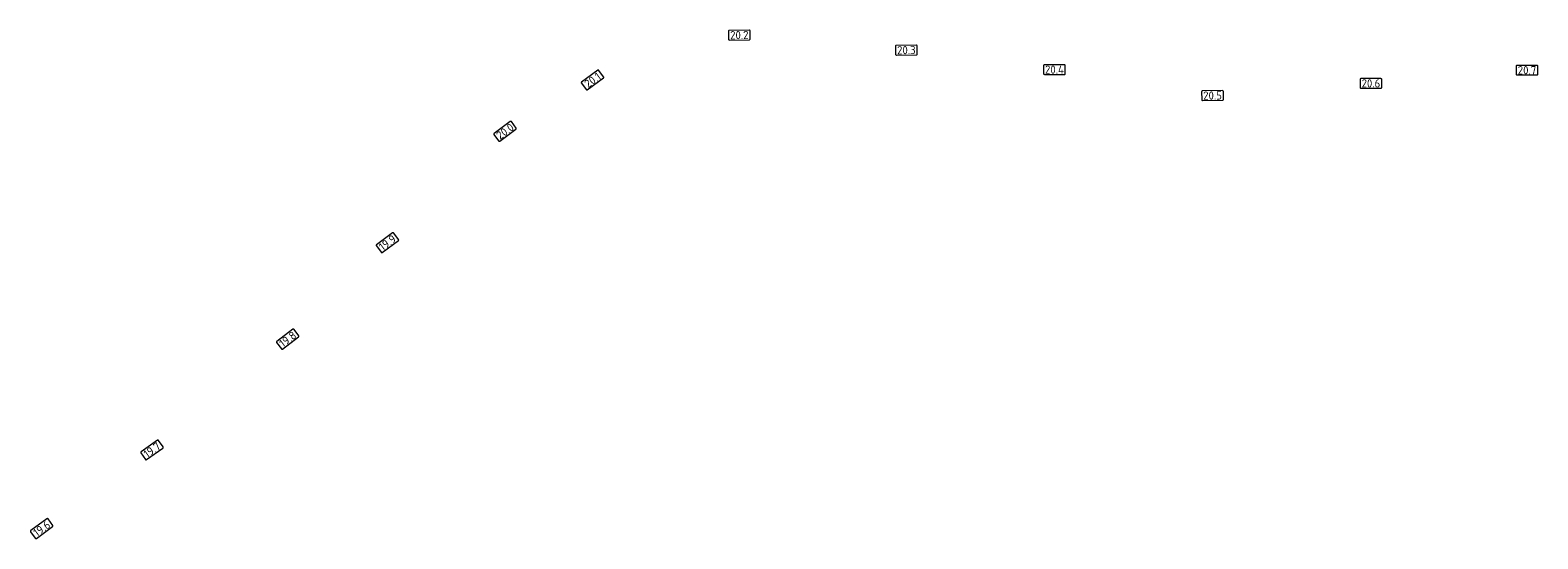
# Model space of a CAD drawing. Header units: metres. Extents: x 125464 to 129424, y 451243 to 452294.
# Tile 1 of 4: x 125464 to 126455, y 451243 to 451578. Entities that reach past the tile are written whole.
import ezdxf
from ezdxf.enums import TextEntityAlignment as Align

# ---------------------------------------------------------------- set-up
doc = ezdxf.new("R2010")
doc.units = ezdxf.units.M
doc.layers.add('B-WE-OG-WEG-G', color=7, linetype='Continuous', lineweight=18)
doc.layers.add('B-WE-VW-HECTOMETRERING-S', color=82, linetype='Continuous', lineweight=25)
doc.styles.add('NLCS-ISO', font='NLCS-ISO.ttf')

# ---------------------------------------------------------------- blocks, each defined once
blk = doc.blocks.new('SVW-HECTOMETERPAAL_INVUL-SO')
at = {"lineweight": 18}
blk.add_lwpolyline([(-2.2, -1.05), (2.2, -1.05, 0.414214), (2.38, -0.87), (2.38, 0.87, 0.414214), (2.2, 1.05), (-2.2, 1.05, 0.414214), (-2.38, 0.87), (-2.38, -0.87, 0.414214)], format="xyb", close=True, dxfattribs=at)
at = {"layer": 'B-WE-OG-WEG-G', "style": 'NLCS-ISO'}
blk.add_attdef('HECTOMETRERING', text='', height=1.8, dxfattribs=at).set_placement((0, 0), align=Align.MIDDLE_CENTER)

msp = doc.modelspace()

# ---------------------------------------------------------------- block references
at = {"layer": 'B-WE-VW-HECTOMETRERING-S'}
ref = msp.add_blockref('SVW-HECTOMETERPAAL_INVUL-SO', (125930.06, 451574.43), dxfattribs=dict(at, xscale=3, yscale=3, zscale=3, rotation=0.8997753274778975))
ref.add_attrib('HECTOMETRERING', '20.2', dxfattribs={"layer": 'B-WE-OG-WEG-G', "color": 82, "height": 5.4, "rotation": 0.89978, "style": 'NLCS-ISO'}).set_placement((125930.06, 451574.43), align=Align.MIDDLE_CENTER)
ref = msp.add_blockref('SVW-HECTOMETERPAAL_INVUL-SO', (126039.93, 451564.54), dxfattribs=dict(at, xscale=3, yscale=3, zscale=3, rotation=1.046600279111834))
ref.add_attrib('HECTOMETRERING', '20.3', dxfattribs={"layer": 'B-WE-OG-WEG-G', "color": 82, "height": 5.4, "rotation": 1.0466, "style": 'NLCS-ISO'}).set_placement((126039.93, 451564.54), align=Align.MIDDLE_CENTER)
ref = msp.add_blockref('SVW-HECTOMETERPAAL_INVUL-SO', (125833.51, 451544.88), dxfattribs=dict(at, xscale=3.000000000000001, yscale=3.000000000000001, zscale=3.000000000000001, rotation=36.43681774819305))
ref.add_attrib('HECTOMETRERING', '20.1', dxfattribs={"layer": 'B-WE-OG-WEG-G', "color": 82, "height": 5.4, "rotation": 36.43682, "style": 'NLCS-ISO'}).set_placement((125833.51, 451544.88), align=Align.MIDDLE_CENTER)
ref = msp.add_blockref('SVW-HECTOMETERPAAL_INVUL-SO', (126137.36, 451551.73), dxfattribs=dict(at, xscale=3, yscale=3, zscale=3, rotation=359.8580872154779))
ref.add_attrib('HECTOMETRERING', '20.4', dxfattribs={"layer": 'B-WE-OG-WEG-G', "color": 82, "height": 5.4, "rotation": 359.85809, "style": 'NLCS-ISO'}).set_placement((126137.36, 451551.73), align=Align.MIDDLE_CENTER)
ref = msp.add_blockref('SVW-HECTOMETERPAAL_INVUL-SO', (126448.23, 451551.34), dxfattribs=dict(at, xscale=3, yscale=3, zscale=3))
ref.add_attrib('HECTOMETRERING', '20.7', dxfattribs={"layer": 'B-WE-OG-WEG-G', "color": 82, "height": 5.4, "style": 'NLCS-ISO'}).set_placement((126448.23, 451551.34), align=Align.MIDDLE_CENTER)
ref = msp.add_blockref('SVW-HECTOMETERPAAL_INVUL-SO', (126345.56, 451542.66), dxfattribs=dict(at, xscale=3, yscale=3, zscale=3))
ref.add_attrib('HECTOMETRERING', '20.6', dxfattribs={"layer": 'B-WE-OG-WEG-G', "color": 82, "height": 5.4, "style": 'NLCS-ISO'}).set_placement((126345.56, 451542.66), align=Align.MIDDLE_CENTER)
ref = msp.add_blockref('SVW-HECTOMETERPAAL_INVUL-SO', (126241.36, 451534.68), dxfattribs=dict(at, xscale=3, yscale=3, zscale=3, rotation=0.5920708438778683))
ref.add_attrib('HECTOMETRERING', '20.5', dxfattribs={"layer": 'B-WE-OG-WEG-G', "color": 82, "height": 5.4, "rotation": 0.59207, "style": 'NLCS-ISO'}).set_placement((126241.36, 451534.68), align=Align.MIDDLE_CENTER)
ref = msp.add_blockref('SVW-HECTOMETERPAAL_INVUL-SO', (125775.95, 451511.15), dxfattribs=dict(at, xscale=3, yscale=3, zscale=3, rotation=36.34839405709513))
ref.add_attrib('HECTOMETRERING', '20.0', dxfattribs={"layer": 'B-WE-OG-WEG-G', "color": 82, "height": 5.4, "rotation": 36.34839, "style": 'NLCS-ISO'}).set_placement((125775.95, 451511.15), align=Align.MIDDLE_CENTER)
ref = msp.add_blockref('SVW-HECTOMETERPAAL_INVUL-SO', (125698.58, 451437.87), dxfattribs=dict(at, xscale=3, yscale=3, zscale=3, rotation=36.45994879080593))
ref.add_attrib('HECTOMETRERING', '19.9', dxfattribs={"layer": 'B-WE-OG-WEG-G', "color": 82, "height": 5.4, "rotation": 36.45995, "style": 'NLCS-ISO'}).set_placement((125698.58, 451437.87), align=Align.MIDDLE_CENTER)
ref = msp.add_blockref('SVW-HECTOMETERPAAL_INVUL-SO', (125632.97, 451374.4), dxfattribs=dict(at, xscale=3, yscale=3, zscale=3, rotation=36.79387349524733))
ref.add_attrib('HECTOMETRERING', '19.8', dxfattribs={"layer": 'B-WE-OG-WEG-G', "color": 82, "height": 5.4, "rotation": 36.79387, "style": 'NLCS-ISO'}).set_placement((125632.97, 451374.4), align=Align.MIDDLE_CENTER)
ref = msp.add_blockref('SVW-HECTOMETERPAAL_INVUL-SO', (125543.71, 451301.5), dxfattribs=dict(at, xscale=3, yscale=3, zscale=3, rotation=35.00000000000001))
ref.add_attrib('HECTOMETRERING', '19.7', dxfattribs={"layer": 'B-WE-OG-WEG-G', "color": 82, "height": 5.4, "rotation": 35, "style": 'NLCS-ISO'}).set_placement((125543.71, 451301.5), align=Align.MIDDLE_CENTER)
ref = msp.add_blockref('SVW-HECTOMETERPAAL_INVUL-SO', (125471.16, 451249.79), dxfattribs=dict(at, xscale=3, yscale=3, zscale=3, rotation=36.32637522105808))
ref.add_attrib('HECTOMETRERING', '19.6', dxfattribs={"layer": 'B-WE-OG-WEG-G', "color": 82, "height": 5.4, "rotation": 36.32638, "style": 'NLCS-ISO'}).set_placement((125471.16, 451249.79), align=Align.MIDDLE_CENTER)

doc.saveas('drawing.dxf')
